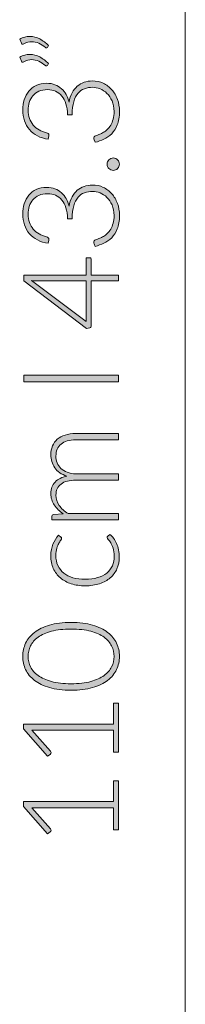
# Model space of a CAD drawing. Header units: inches. Extents: x 15 to 192, y -275 to -14.
# Tile 1 of 18: x 15.74 to 20.2, y -240.18 to -213.72. Entities that reach past the tile are written whole.
import ezdxf

# ---------------------------------------------------------------- set-up
doc = ezdxf.new("R2010")
doc.units = ezdxf.units.IN
doc.header["$MEASUREMENT"] = 0
doc.layers.add('Capa 1', color=7, linetype='Continuous')

# ---------------------------------------------------------------- blocks, each defined once
blk = doc.blocks.new('block 12')
at = {"layer": 'Capa 1'}
h = blk.add_hatch(color=250, dxfattribs=at)
h.dxf.hatch_style = 2
edge = h.paths.add_edge_path()
edge.add_spline(control_points=[(15.745, -214.244), (15.79, -214.217), (15.836, -214.198), (15.881, -214.186), (15.925, -214.174), (15.971, -214.168), (16.016, -214.168), (16.11, -214.168), (16.2, -214.191), (16.286, -214.237), (16.372, -214.282), (16.451, -214.341), (16.522, -214.415), (16.522, -214.415), (16.489, -214.465), (16.489, -214.465), (16.482, -214.473), (16.474, -214.478), (16.464, -214.478), (16.455, -214.478), (16.446, -214.474), (16.439, -214.467), (16.379, -214.421), (16.319, -214.383), (16.258, -214.353), (16.198, -214.324), (16.135, -214.309), (16.07, -214.309), (16.001, -214.309), (15.929, -214.33), (15.856, -214.371), (15.847, -214.378), (15.837, -214.38), (15.827, -214.38), (15.811, -214.38), (15.799, -214.371), (15.791, -214.353), (15.791, -214.353), (15.745, -214.244), (15.745, -214.244)], knot_values=[0, 0, 0, 0, 1, 1, 1, 2, 2, 2, 3, 3, 3, 4, 4, 4, 5, 5, 5, 6, 6, 6, 7, 7, 7, 8, 8, 8, 9, 9, 9, 10, 10, 10, 11, 11, 11, 12, 12, 12, 13, 13, 13, 13], degree=3, periodic=1)
edge = h.paths.add_edge_path()
edge.add_spline(control_points=[(15.745, -214.728), (15.79, -214.701), (15.836, -214.682), (15.881, -214.67), (15.925, -214.658), (15.971, -214.652), (16.016, -214.652), (16.11, -214.652), (16.2, -214.675), (16.286, -214.72), (16.372, -214.766), (16.451, -214.825), (16.522, -214.899), (16.522, -214.899), (16.489, -214.949), (16.489, -214.949), (16.482, -214.957), (16.474, -214.962), (16.464, -214.962), (16.455, -214.962), (16.446, -214.958), (16.439, -214.951), (16.379, -214.905), (16.319, -214.868), (16.258, -214.837), (16.198, -214.808), (16.135, -214.792), (16.07, -214.792), (16.001, -214.792), (15.929, -214.813), (15.856, -214.855), (15.847, -214.861), (15.837, -214.864), (15.827, -214.864), (15.811, -214.864), (15.799, -214.855), (15.791, -214.837), (15.791, -214.837), (15.745, -214.728), (15.745, -214.728)], knot_values=[0, 0, 0, 0, 1, 1, 1, 2, 2, 2, 3, 3, 3, 4, 4, 4, 5, 5, 5, 6, 6, 6, 7, 7, 7, 8, 8, 8, 9, 9, 9, 10, 10, 10, 11, 11, 11, 12, 12, 12, 13, 13, 13, 13], degree=3, periodic=1)
h = blk.add_hatch(color=250, dxfattribs=at)
h.dxf.hatch_style = 2
edge = h.paths.add_edge_path()
edge.add_spline(control_points=[(15.827, -216.143), (15.827, -216.046), (15.841, -215.954), (15.868, -215.868), (15.895, -215.781), (15.935, -215.706), (15.989, -215.64), (16.043, -215.574), (16.11, -215.523), (16.191, -215.485), (16.271, -215.446), (16.364, -215.427), (16.47, -215.427), (16.552, -215.427), (16.627, -215.44), (16.694, -215.466), (16.76, -215.492), (16.818, -215.527), (16.869, -215.572), (16.919, -215.617), (16.962, -215.67), (16.996, -215.731), (17.03, -215.793), (17.056, -215.859), (17.074, -215.931), (17.109, -215.744), (17.181, -215.603), (17.291, -215.507), (17.4, -215.412), (17.537, -215.364), (17.702, -215.364), (17.806, -215.364), (17.903, -215.385), (17.992, -215.427), (18.081, -215.469), (18.158, -215.527), (18.223, -215.6), (18.288, -215.673), (18.339, -215.759), (18.375, -215.859), (18.412, -215.959), (18.43, -216.066), (18.43, -216.183), (18.43, -216.328), (18.411, -216.448), (18.372, -216.545), (18.333, -216.642), (18.282, -216.721), (18.22, -216.783), (18.157, -216.846), (18.087, -216.894), (18.01, -216.929), (17.933, -216.964), (17.856, -216.992), (17.779, -217.014), (17.779, -217.014), (17.75, -216.945), (17.75, -216.945), (17.744, -216.931), (17.741, -216.917), (17.741, -216.904), (17.741, -216.891), (17.744, -216.878), (17.75, -216.866), (17.756, -216.854), (17.768, -216.845), (17.784, -216.839), (17.784, -216.839), (17.82, -216.827), (17.82, -216.827), (17.842, -216.819), (17.869, -216.809), (17.9, -216.796), (17.932, -216.783), (17.965, -216.766), (17.999, -216.745), (18.034, -216.724), (18.068, -216.698), (18.102, -216.667), (18.136, -216.635), (18.167, -216.597), (18.194, -216.552), (18.221, -216.507), (18.242, -216.455), (18.259, -216.394), (18.276, -216.333), (18.284, -216.263), (18.284, -216.185), (18.284, -216.077), (18.266, -215.982), (18.23, -215.901), (18.194, -215.82), (18.149, -215.753), (18.093, -215.698), (18.037, -215.643), (17.975, -215.603), (17.906, -215.576), (17.837, -215.549), (17.77, -215.535), (17.705, -215.535), (17.627, -215.535), (17.555, -215.548), (17.488, -215.572), (17.42, -215.596), (17.363, -215.638), (17.314, -215.695), (17.265, -215.753), (17.227, -215.829), (17.199, -215.923), (17.171, -216.017), (17.157, -216.133), (17.157, -216.271), (17.157, -216.271), (17.033, -216.271), (17.033, -216.271), (17.03, -216.16), (17.015, -216.063), (16.988, -215.98), (16.962, -215.896), (16.925, -215.825), (16.878, -215.769), (16.831, -215.713), (16.775, -215.67), (16.711, -215.641), (16.646, -215.613), (16.575, -215.598), (16.496, -215.598), (16.407, -215.598), (16.329, -215.613), (16.263, -215.643), (16.197, -215.673), (16.142, -215.713), (16.099, -215.764), (16.056, -215.814), (16.024, -215.873), (16.004, -215.94), (15.983, -216.007), (15.973, -216.077), (15.973, -216.15), (15.973, -216.231), (15.985, -216.304), (16.009, -216.372), (16.033, -216.439), (16.067, -216.498), (16.11, -216.55), (16.153, -216.601), (16.205, -216.644), (16.266, -216.679), (16.326, -216.714), (16.393, -216.74), (16.468, -216.756), (16.51, -216.766), (16.531, -216.788), (16.531, -216.823), (16.531, -216.832), (16.53, -216.838), (16.529, -216.843), (16.529, -216.843), (16.515, -216.931), (16.515, -216.931), (16.406, -216.915), (16.308, -216.885), (16.223, -216.841), (16.138, -216.797), (16.066, -216.74), (16.007, -216.672), (15.949, -216.603), (15.904, -216.524), (15.873, -216.434), (15.843, -216.344), (15.827, -216.247), (15.827, -216.143)], knot_values=[0, 0, 0, 0, 1, 1, 1, 2, 2, 2, 3, 3, 3, 4, 4, 4, 5, 5, 5, 6, 6, 6, 7, 7, 7, 8, 8, 8, 9, 9, 9, 10, 10, 10, 11, 11, 11, 12, 12, 12, 13, 13, 13, 14, 14, 14, 15, 15, 15, 16, 16, 16, 17, 17, 17, 18, 18, 18, 19, 19, 19, 20, 20, 20, 21, 21, 21, 22, 22, 22, 23, 23, 23, 24, 24, 24, 25, 25, 25, 26, 26, 26, 27, 27, 27, 28, 28, 28, 29, 29, 29, 30, 30, 30, 31, 31, 31, 32, 32, 32, 33, 33, 33, 34, 34, 34, 35, 35, 35, 36, 36, 36, 37, 37, 37, 38, 38, 38, 39, 39, 39, 40, 40, 40, 41, 41, 41, 42, 42, 42, 43, 43, 43, 44, 44, 44, 45, 45, 45, 46, 46, 46, 47, 47, 47, 48, 48, 48, 49, 49, 49, 50, 50, 50, 51, 51, 51, 52, 52, 52, 53, 53, 53, 54, 54, 54, 55, 55, 55, 56, 56, 56, 57, 57, 57, 57], degree=3, periodic=1)
h = blk.add_hatch(color=250, dxfattribs=at)
h.dxf.hatch_style = 2
edge = h.paths.add_edge_path()
edge.add_spline(control_points=[(18.263, -217.767), (18.24, -217.767), (18.219, -217.763), (18.198, -217.754), (18.178, -217.746), (18.16, -217.735), (18.145, -217.719), (18.13, -217.705), (18.118, -217.687), (18.109, -217.667), (18.1, -217.648), (18.096, -217.626), (18.096, -217.602), (18.096, -217.579), (18.1, -217.557), (18.109, -217.537), (18.118, -217.516), (18.13, -217.499), (18.145, -217.484), (18.16, -217.469), (18.178, -217.457), (18.198, -217.448), (18.219, -217.439), (18.24, -217.434), (18.263, -217.434), (18.287, -217.434), (18.309, -217.439), (18.328, -217.448), (18.348, -217.457), (18.366, -217.469), (18.381, -217.484), (18.396, -217.499), (18.407, -217.516), (18.416, -217.537), (18.424, -217.557), (18.428, -217.579), (18.428, -217.602), (18.428, -217.648), (18.412, -217.688), (18.381, -217.719), (18.349, -217.751), (18.309, -217.767), (18.263, -217.767)], knot_values=[0, 0, 0, 0, 1, 1, 1, 2, 2, 2, 3, 3, 3, 4, 4, 4, 5, 5, 5, 6, 6, 6, 7, 7, 7, 8, 8, 8, 9, 9, 9, 10, 10, 10, 11, 11, 11, 12, 12, 12, 13, 13, 13, 14, 14, 14, 14], degree=3, periodic=1)
h = blk.add_hatch(color=250, dxfattribs=at)
h.dxf.hatch_style = 2
edge = h.paths.add_edge_path()
edge.add_spline(control_points=[(15.827, -218.94), (15.827, -218.843), (15.841, -218.751), (15.868, -218.665), (15.895, -218.578), (15.935, -218.502), (15.989, -218.437), (16.043, -218.371), (16.11, -218.319), (16.191, -218.281), (16.271, -218.243), (16.364, -218.224), (16.47, -218.224), (16.552, -218.224), (16.627, -218.237), (16.694, -218.263), (16.76, -218.288), (16.818, -218.324), (16.869, -218.369), (16.919, -218.414), (16.962, -218.467), (16.996, -218.528), (17.03, -218.589), (17.056, -218.656), (17.074, -218.728), (17.109, -218.541), (17.181, -218.399), (17.291, -218.304), (17.4, -218.209), (17.537, -218.161), (17.702, -218.161), (17.806, -218.161), (17.903, -218.182), (17.992, -218.224), (18.081, -218.266), (18.158, -218.324), (18.223, -218.397), (18.288, -218.47), (18.339, -218.556), (18.375, -218.656), (18.412, -218.755), (18.43, -218.863), (18.43, -218.98), (18.43, -219.125), (18.411, -219.245), (18.372, -219.342), (18.333, -219.438), (18.282, -219.518), (18.22, -219.58), (18.157, -219.642), (18.087, -219.691), (18.01, -219.726), (17.933, -219.761), (17.856, -219.789), (17.779, -219.811), (17.779, -219.811), (17.75, -219.742), (17.75, -219.742), (17.744, -219.728), (17.741, -219.714), (17.741, -219.701), (17.741, -219.688), (17.744, -219.675), (17.75, -219.663), (17.756, -219.651), (17.768, -219.642), (17.784, -219.636), (17.784, -219.636), (17.82, -219.623), (17.82, -219.623), (17.842, -219.616), (17.869, -219.606), (17.9, -219.593), (17.932, -219.58), (17.965, -219.562), (17.999, -219.541), (18.034, -219.52), (18.068, -219.494), (18.102, -219.463), (18.136, -219.432), (18.167, -219.394), (18.194, -219.349), (18.221, -219.304), (18.242, -219.251), (18.259, -219.191), (18.276, -219.13), (18.284, -219.06), (18.284, -218.981), (18.284, -218.873), (18.266, -218.779), (18.23, -218.698), (18.194, -218.617), (18.149, -218.549), (18.093, -218.495), (18.037, -218.44), (17.975, -218.399), (17.906, -218.373), (17.837, -218.345), (17.77, -218.332), (17.705, -218.332), (17.627, -218.332), (17.555, -218.344), (17.488, -218.369), (17.42, -218.393), (17.363, -218.435), (17.314, -218.492), (17.265, -218.55), (17.227, -218.625), (17.199, -218.719), (17.171, -218.814), (17.157, -218.93), (17.157, -219.067), (17.157, -219.067), (17.033, -219.067), (17.033, -219.067), (17.03, -218.957), (17.015, -218.86), (16.988, -218.776), (16.962, -218.692), (16.925, -218.622), (16.878, -218.566), (16.831, -218.509), (16.775, -218.467), (16.711, -218.438), (16.646, -218.409), (16.575, -218.395), (16.496, -218.395), (16.407, -218.395), (16.329, -218.41), (16.263, -218.44), (16.197, -218.47), (16.142, -218.51), (16.099, -218.56), (16.056, -218.611), (16.024, -218.67), (16.004, -218.737), (15.983, -218.804), (15.973, -218.874), (15.973, -218.947), (15.973, -219.027), (15.985, -219.101), (16.009, -219.168), (16.033, -219.236), (16.067, -219.295), (16.11, -219.346), (16.153, -219.398), (16.205, -219.441), (16.266, -219.476), (16.326, -219.51), (16.393, -219.536), (16.468, -219.553), (16.51, -219.563), (16.531, -219.585), (16.531, -219.62), (16.531, -219.628), (16.53, -219.635), (16.529, -219.64), (16.529, -219.64), (16.515, -219.728), (16.515, -219.728), (16.406, -219.712), (16.308, -219.682), (16.223, -219.638), (16.138, -219.593), (16.066, -219.537), (16.007, -219.469), (15.949, -219.4), (15.904, -219.321), (15.873, -219.231), (15.843, -219.141), (15.827, -219.044), (15.827, -218.94)], knot_values=[0, 0, 0, 0, 1, 1, 1, 2, 2, 2, 3, 3, 3, 4, 4, 4, 5, 5, 5, 6, 6, 6, 7, 7, 7, 8, 8, 8, 9, 9, 9, 10, 10, 10, 11, 11, 11, 12, 12, 12, 13, 13, 13, 14, 14, 14, 15, 15, 15, 16, 16, 16, 17, 17, 17, 18, 18, 18, 19, 19, 19, 20, 20, 20, 21, 21, 21, 22, 22, 22, 23, 23, 23, 24, 24, 24, 25, 25, 25, 26, 26, 26, 27, 27, 27, 28, 28, 28, 29, 29, 29, 30, 30, 30, 31, 31, 31, 32, 32, 32, 33, 33, 33, 34, 34, 34, 35, 35, 35, 36, 36, 36, 37, 37, 37, 38, 38, 38, 39, 39, 39, 40, 40, 40, 41, 41, 41, 42, 42, 42, 43, 43, 43, 44, 44, 44, 45, 45, 45, 46, 46, 46, 47, 47, 47, 48, 48, 48, 49, 49, 49, 50, 50, 50, 51, 51, 51, 52, 52, 52, 53, 53, 53, 54, 54, 54, 55, 55, 55, 56, 56, 56, 57, 57, 57, 57], degree=3, periodic=1)
h = blk.add_hatch(color=250, dxfattribs=at)
h.dxf.hatch_style = 2
edge = h.paths.add_edge_path()
edge.add_spline(control_points=[(17.534, -220.584), (17.534, -220.584), (17.534, -220.118), (17.534, -220.118), (17.534, -220.118), (17.628, -220.118), (17.628, -220.118), (17.641, -220.118), (17.652, -220.122), (17.659, -220.13), (17.667, -220.137), (17.671, -220.15), (17.671, -220.166), (17.671, -220.166), (17.671, -220.584), (17.671, -220.584), (17.671, -220.584), (18.401, -220.584), (18.401, -220.584), (18.401, -220.584), (18.401, -220.738), (18.401, -220.738), (18.401, -220.738), (17.671, -220.738), (17.671, -220.738), (17.671, -220.738), (17.671, -221.938), (17.671, -221.938), (17.671, -221.956), (17.667, -221.97), (17.659, -221.98), (17.652, -221.989), (17.641, -221.996), (17.628, -221.999), (17.628, -221.999), (17.543, -222.015), (17.543, -222.015), (17.543, -222.015), (15.853, -220.737), (15.853, -220.737), (15.853, -220.737), (15.853, -220.584), (15.853, -220.584), (15.853, -220.584), (17.534, -220.584), (17.534, -220.584)], knot_values=[0, 0, 0, 0, 1, 1, 1, 2, 2, 2, 3, 3, 3, 4, 4, 4, 5, 5, 5, 6, 6, 6, 7, 7, 7, 8, 8, 8, 9, 9, 9, 10, 10, 10, 11, 11, 11, 12, 12, 12, 13, 13, 13, 14, 14, 14, 15, 15, 15, 15], degree=3, periodic=1)
edge = h.paths.add_edge_path()
edge.add_spline(control_points=[(16.202, -220.738), (16.181, -220.738), (16.16, -220.738), (16.137, -220.737), (16.114, -220.736), (16.091, -220.733), (16.067, -220.729), (16.067, -220.729), (17.534, -221.828), (17.534, -221.828), (17.534, -221.828), (17.534, -220.738), (17.534, -220.738), (17.534, -220.738), (16.202, -220.738), (16.202, -220.738)], knot_values=[0, 0, 0, 0, 1, 1, 1, 2, 2, 2, 3, 3, 3, 4, 4, 4, 5, 5, 5, 5], degree=3, periodic=1)
h = blk.add_hatch(color=250, dxfattribs=at)
h.dxf.hatch_style = 2
h.paths.add_polyline_path([(18.401, -223.269), (18.401, -223.454), (15.856, -223.454), (15.856, -223.269)])
h = blk.add_hatch(color=250, dxfattribs=at)
h.dxf.hatch_style = 2
edge = h.paths.add_edge_path()
edge.add_spline(control_points=[(18.401, -227.163), (18.401, -227.163), (16.612, -227.163), (16.612, -227.163), (16.612, -227.163), (16.612, -227.069), (16.612, -227.069), (16.612, -227.038), (16.627, -227.02), (16.657, -227.015), (16.657, -227.015), (16.916, -226.999), (16.916, -226.999), (16.866, -226.964), (16.822, -226.927), (16.781, -226.887), (16.74, -226.848), (16.705, -226.806), (16.675, -226.761), (16.646, -226.716), (16.623, -226.668), (16.607, -226.617), (16.591, -226.566), (16.583, -226.512), (16.583, -226.456), (16.583, -226.325), (16.621, -226.221), (16.697, -226.143), (16.773, -226.065), (16.879, -226.012), (17.015, -225.985), (16.94, -225.963), (16.876, -225.933), (16.822, -225.894), (16.768, -225.855), (16.724, -225.811), (16.688, -225.76), (16.653, -225.71), (16.626, -225.655), (16.609, -225.596), (16.592, -225.537), (16.583, -225.476), (16.583, -225.414), (16.583, -225.325), (16.598, -225.246), (16.627, -225.175), (16.656, -225.104), (16.7, -225.044), (16.757, -224.994), (16.815, -224.945), (16.886, -224.907), (16.97, -224.88), (17.054, -224.854), (17.15, -224.841), (17.257, -224.841), (17.257, -224.841), (18.401, -224.841), (18.401, -224.841), (18.401, -224.841), (18.401, -225.012), (18.401, -225.012), (18.401, -225.012), (17.257, -225.012), (17.257, -225.012), (17.082, -225.012), (16.949, -225.049), (16.857, -225.125), (16.765, -225.2), (16.72, -225.309), (16.72, -225.449), (16.72, -225.511), (16.731, -225.571), (16.754, -225.628), (16.777, -225.685), (16.81, -225.735), (16.855, -225.779), (16.9, -225.823), (16.956, -225.857), (17.024, -225.883), (17.091, -225.909), (17.169, -225.922), (17.257, -225.922), (17.257, -225.922), (18.401, -225.922), (18.401, -225.922), (18.401, -225.922), (18.401, -226.093), (18.401, -226.093), (18.401, -226.093), (17.257, -226.093), (17.257, -226.093), (17.084, -226.093), (16.95, -226.127), (16.858, -226.197), (16.766, -226.267), (16.72, -226.368), (16.72, -226.501), (16.72, -226.598), (16.749, -226.688), (16.807, -226.771), (16.865, -226.853), (16.946, -226.927), (17.049, -226.992), (17.049, -226.992), (18.401, -226.992), (18.401, -226.992), (18.401, -226.992), (18.401, -227.163), (18.401, -227.163)], knot_values=[0, 0, 0, 0, 1, 1, 1, 2, 2, 2, 3, 3, 3, 4, 4, 4, 5, 5, 5, 6, 6, 6, 7, 7, 7, 8, 8, 8, 9, 9, 9, 10, 10, 10, 11, 11, 11, 12, 12, 12, 13, 13, 13, 14, 14, 14, 15, 15, 15, 16, 16, 16, 17, 17, 17, 18, 18, 18, 19, 19, 19, 20, 20, 20, 21, 21, 21, 22, 22, 22, 23, 23, 23, 24, 24, 24, 25, 25, 25, 26, 26, 26, 27, 27, 27, 28, 28, 28, 29, 29, 29, 30, 30, 30, 31, 31, 31, 32, 32, 32, 33, 33, 33, 34, 34, 34, 35, 35, 35, 36, 36, 36, 36], degree=3, periodic=1)
h = blk.add_hatch(color=250, dxfattribs=at)
h.dxf.hatch_style = 2
edge = h.paths.add_edge_path()
edge.add_spline(control_points=[(16.851, -227.622), (16.857, -227.627), (16.862, -227.633), (16.866, -227.638), (16.87, -227.644), (16.873, -227.652), (16.873, -227.661), (16.873, -227.673), (16.864, -227.689), (16.848, -227.71), (16.832, -227.731), (16.814, -227.759), (16.795, -227.794), (16.776, -227.829), (16.758, -227.872), (16.742, -227.924), (16.726, -227.977), (16.718, -228.04), (16.718, -228.114), (16.718, -228.218), (16.736, -228.309), (16.773, -228.388), (16.809, -228.468), (16.862, -228.536), (16.93, -228.59), (16.998, -228.644), (17.081, -228.686), (17.178, -228.715), (17.275, -228.744), (17.384, -228.758), (17.506, -228.758), (17.631, -228.758), (17.743, -228.744), (17.84, -228.714), (17.937, -228.685), (18.019, -228.643), (18.086, -228.589), (18.152, -228.535), (18.203, -228.47), (18.238, -228.393), (18.272, -228.316), (18.29, -228.231), (18.29, -228.138), (18.29, -228.051), (18.28, -227.979), (18.259, -227.921), (18.239, -227.863), (18.217, -227.815), (18.193, -227.777), (18.169, -227.739), (18.147, -227.709), (18.126, -227.687), (18.106, -227.665), (18.096, -227.647), (18.096, -227.634), (18.096, -227.618), (18.102, -227.606), (18.113, -227.598), (18.113, -227.598), (18.171, -227.551), (18.171, -227.551), (18.207, -227.579), (18.241, -227.614), (18.272, -227.656), (18.303, -227.698), (18.33, -227.745), (18.353, -227.798), (18.375, -227.85), (18.393, -227.908), (18.406, -227.97), (18.418, -228.031), (18.425, -228.096), (18.425, -228.163), (18.425, -228.277), (18.404, -228.381), (18.363, -228.475), (18.321, -228.569), (18.261, -228.65), (18.183, -228.718), (18.104, -228.785), (18.008, -228.838), (17.894, -228.876), (17.78, -228.914), (17.651, -228.933), (17.506, -228.933), (17.369, -228.933), (17.244, -228.915), (17.131, -228.879), (17.019, -228.843), (16.922, -228.79), (16.84, -228.721), (16.758, -228.652), (16.695, -228.568), (16.65, -228.468), (16.605, -228.367), (16.583, -228.253), (16.583, -228.123), (16.583, -228.007), (16.602, -227.903), (16.639, -227.813), (16.676, -227.723), (16.726, -227.644), (16.79, -227.576), (16.79, -227.576), (16.851, -227.622), (16.851, -227.622)], knot_values=[0, 0, 0, 0, 1, 1, 1, 2, 2, 2, 3, 3, 3, 4, 4, 4, 5, 5, 5, 6, 6, 6, 7, 7, 7, 8, 8, 8, 9, 9, 9, 10, 10, 10, 11, 11, 11, 12, 12, 12, 13, 13, 13, 14, 14, 14, 15, 15, 15, 16, 16, 16, 17, 17, 17, 18, 18, 18, 19, 19, 19, 20, 20, 20, 21, 21, 21, 22, 22, 22, 23, 23, 23, 24, 24, 24, 25, 25, 25, 26, 26, 26, 27, 27, 27, 28, 28, 28, 29, 29, 29, 30, 30, 30, 31, 31, 31, 32, 32, 32, 33, 33, 33, 34, 34, 34, 35, 35, 35, 35], degree=3, periodic=1)
h = blk.add_hatch(color=250, dxfattribs=at)
h.dxf.hatch_style = 2
edge = h.paths.add_edge_path()
edge.add_spline(control_points=[(17.128, -229.916), (17.351, -229.916), (17.544, -229.94), (17.707, -229.988), (17.87, -230.036), (18.005, -230.102), (18.112, -230.184), (18.219, -230.267), (18.298, -230.364), (18.35, -230.475), (18.402, -230.586), (18.428, -230.704), (18.428, -230.83), (18.428, -230.956), (18.402, -231.074), (18.35, -231.185), (18.298, -231.295), (18.219, -231.391), (18.112, -231.474), (18.005, -231.557), (17.87, -231.622), (17.707, -231.669), (17.544, -231.716), (17.351, -231.74), (17.128, -231.74), (16.905, -231.74), (16.712, -231.716), (16.549, -231.669), (16.386, -231.622), (16.251, -231.557), (16.144, -231.474), (16.037, -231.391), (15.958, -231.295), (15.906, -231.185), (15.854, -231.074), (15.827, -230.956), (15.827, -230.83), (15.827, -230.704), (15.854, -230.586), (15.906, -230.475), (15.958, -230.364), (16.037, -230.267), (16.144, -230.184), (16.251, -230.102), (16.386, -230.036), (16.549, -229.988), (16.712, -229.94), (16.905, -229.916), (17.128, -229.916)], knot_values=[0, 0, 0, 0, 1, 1, 1, 2, 2, 2, 3, 3, 3, 4, 4, 4, 5, 5, 5, 6, 6, 6, 7, 7, 7, 8, 8, 8, 9, 9, 9, 10, 10, 10, 11, 11, 11, 12, 12, 12, 13, 13, 13, 14, 14, 14, 15, 15, 15, 16, 16, 16, 16], degree=3, periodic=1)
edge = h.paths.add_edge_path()
edge.add_spline(control_points=[(17.128, -230.096), (16.922, -230.096), (16.745, -230.116), (16.599, -230.155), (16.453, -230.195), (16.333, -230.248), (16.24, -230.315), (16.147, -230.381), (16.079, -230.459), (16.036, -230.549), (15.993, -230.638), (15.971, -230.732), (15.971, -230.83), (15.971, -230.929), (15.993, -231.022), (16.036, -231.111), (16.079, -231.199), (16.147, -231.277), (16.24, -231.344), (16.333, -231.412), (16.453, -231.465), (16.599, -231.505), (16.745, -231.544), (16.922, -231.564), (17.128, -231.564), (17.335, -231.564), (17.512, -231.544), (17.657, -231.505), (17.803, -231.465), (17.923, -231.412), (18.015, -231.344), (18.108, -231.277), (18.176, -231.199), (18.219, -231.111), (18.261, -231.022), (18.283, -230.929), (18.283, -230.83), (18.283, -230.732), (18.261, -230.638), (18.219, -230.549), (18.176, -230.459), (18.108, -230.381), (18.015, -230.315), (17.923, -230.248), (17.803, -230.195), (17.657, -230.155), (17.512, -230.116), (17.335, -230.096), (17.128, -230.096)], knot_values=[0, 0, 0, 0, 1, 1, 1, 2, 2, 2, 3, 3, 3, 4, 4, 4, 5, 5, 5, 6, 6, 6, 7, 7, 7, 8, 8, 8, 9, 9, 9, 10, 10, 10, 11, 11, 11, 12, 12, 12, 13, 13, 13, 14, 14, 14, 15, 15, 15, 16, 16, 16, 16], degree=3, periodic=1)
h = blk.add_hatch(color=250, dxfattribs=at)
h.dxf.hatch_style = 2
edge = h.paths.add_edge_path()
edge.add_spline(control_points=[(18.27, -233.402), (18.27, -233.402), (18.27, -232.817), (18.27, -232.817), (18.27, -232.817), (16.204, -232.817), (16.204, -232.817), (16.163, -232.817), (16.12, -232.816), (16.074, -232.812), (16.074, -232.812), (16.573, -233.373), (16.573, -233.373), (16.583, -233.385), (16.589, -233.4), (16.589, -233.417), (16.589, -233.437), (16.582, -233.452), (16.567, -233.463), (16.567, -233.463), (16.495, -233.515), (16.495, -233.515), (16.495, -233.515), (15.846, -232.78), (15.846, -232.78), (15.846, -232.78), (15.846, -232.647), (15.846, -232.647), (15.846, -232.647), (18.27, -232.647), (18.27, -232.647), (18.27, -232.647), (18.27, -232.091), (18.27, -232.091), (18.27, -232.091), (18.401, -232.091), (18.401, -232.091), (18.401, -232.091), (18.401, -233.402), (18.401, -233.402), (18.401, -233.402), (18.27, -233.402), (18.27, -233.402)], knot_values=[0, 0, 0, 0, 1, 1, 1, 2, 2, 2, 3, 3, 3, 4, 4, 4, 5, 5, 5, 6, 6, 6, 7, 7, 7, 8, 8, 8, 9, 9, 9, 10, 10, 10, 11, 11, 11, 12, 12, 12, 13, 13, 13, 14, 14, 14, 14], degree=3, periodic=1)
h = blk.add_hatch(color=250, dxfattribs=at)
h.dxf.hatch_style = 2
edge = h.paths.add_edge_path()
edge.add_spline(control_points=[(18.27, -235.488), (18.27, -235.488), (18.27, -234.904), (18.27, -234.904), (18.27, -234.904), (16.204, -234.904), (16.204, -234.904), (16.163, -234.904), (16.12, -234.902), (16.074, -234.898), (16.074, -234.898), (16.573, -235.46), (16.573, -235.46), (16.583, -235.472), (16.589, -235.486), (16.589, -235.503), (16.589, -235.523), (16.582, -235.539), (16.567, -235.549), (16.567, -235.549), (16.495, -235.602), (16.495, -235.602), (16.495, -235.602), (15.846, -234.866), (15.846, -234.866), (15.846, -234.866), (15.846, -234.733), (15.846, -234.733), (15.846, -234.733), (18.27, -234.733), (18.27, -234.733), (18.27, -234.733), (18.27, -234.177), (18.27, -234.177), (18.27, -234.177), (18.401, -234.177), (18.401, -234.177), (18.401, -234.177), (18.401, -235.488), (18.401, -235.488), (18.401, -235.488), (18.27, -235.488), (18.27, -235.488)], knot_values=[0, 0, 0, 0, 1, 1, 1, 2, 2, 2, 3, 3, 3, 4, 4, 4, 5, 5, 5, 6, 6, 6, 7, 7, 7, 8, 8, 8, 9, 9, 9, 10, 10, 10, 11, 11, 11, 12, 12, 12, 13, 13, 13, 14, 14, 14, 14], degree=3, periodic=1)
at = {"layer": 'Capa 1', "lineweight": 0}
blk.add_lwpolyline([(18.401, -223.269), (18.401, -223.454), (15.856, -223.454), (15.856, -223.269), (18.401, -223.269)], dxfattribs=at)
for points, knots in [([(15.745, -214.244), (15.79, -214.217), (15.836, -214.198), (15.881, -214.186), (15.925, -214.174), (15.971, -214.168), (16.016, -214.168), (16.11, -214.168), (16.2, -214.191), (16.286, -214.237), (16.372, -214.282), (16.451, -214.341), (16.522, -214.415), (16.522, -214.415), (16.489, -214.465), (16.489, -214.465), (16.482, -214.473), (16.474, -214.478), (16.464, -214.478), (16.455, -214.478), (16.446, -214.474), (16.439, -214.467), (16.379, -214.421), (16.319, -214.383), (16.258, -214.353), (16.198, -214.324), (16.135, -214.309), (16.07, -214.309), (16.001, -214.309), (15.929, -214.33), (15.856, -214.371), (15.847, -214.378), (15.837, -214.38), (15.827, -214.38), (15.811, -214.38), (15.799, -214.371), (15.791, -214.353), (15.791, -214.353), (15.745, -214.244), (15.745, -214.244)], [0, 0, 0, 0, 1, 1, 1, 2, 2, 2, 3, 3, 3, 4, 4, 4, 5, 5, 5, 6, 6, 6, 7, 7, 7, 8, 8, 8, 9, 9, 9, 10, 10, 10, 11, 11, 11, 12, 12, 12, 13, 13, 13, 13]), ([(15.745, -214.728), (15.79, -214.701), (15.836, -214.682), (15.881, -214.67), (15.925, -214.658), (15.971, -214.652), (16.016, -214.652), (16.11, -214.652), (16.2, -214.675), (16.286, -214.72), (16.372, -214.766), (16.451, -214.825), (16.522, -214.899), (16.522, -214.899), (16.489, -214.949), (16.489, -214.949), (16.482, -214.957), (16.474, -214.962), (16.464, -214.962), (16.455, -214.962), (16.446, -214.958), (16.439, -214.951), (16.379, -214.905), (16.319, -214.868), (16.258, -214.837), (16.198, -214.808), (16.135, -214.792), (16.07, -214.792), (16.001, -214.792), (15.929, -214.813), (15.856, -214.855), (15.847, -214.861), (15.837, -214.864), (15.827, -214.864), (15.811, -214.864), (15.799, -214.855), (15.791, -214.837), (15.791, -214.837), (15.745, -214.728), (15.745, -214.728)], [0, 0, 0, 0, 1, 1, 1, 2, 2, 2, 3, 3, 3, 4, 4, 4, 5, 5, 5, 6, 6, 6, 7, 7, 7, 8, 8, 8, 9, 9, 9, 10, 10, 10, 11, 11, 11, 12, 12, 12, 13, 13, 13, 13]), ([(15.827, -216.143), (15.827, -216.046), (15.841, -215.954), (15.868, -215.868), (15.895, -215.781), (15.935, -215.706), (15.989, -215.64), (16.043, -215.574), (16.11, -215.523), (16.191, -215.485), (16.271, -215.446), (16.364, -215.427), (16.47, -215.427), (16.552, -215.427), (16.627, -215.44), (16.694, -215.466), (16.76, -215.492), (16.818, -215.527), (16.869, -215.572), (16.919, -215.617), (16.962, -215.67), (16.996, -215.731), (17.03, -215.793), (17.056, -215.859), (17.074, -215.931), (17.109, -215.744), (17.181, -215.603), (17.291, -215.507), (17.4, -215.412), (17.537, -215.364), (17.702, -215.364), (17.806, -215.364), (17.903, -215.385), (17.992, -215.427), (18.081, -215.469), (18.158, -215.527), (18.223, -215.6), (18.288, -215.673), (18.339, -215.759), (18.375, -215.859), (18.412, -215.959), (18.43, -216.066), (18.43, -216.183), (18.43, -216.328), (18.411, -216.448), (18.372, -216.545), (18.333, -216.642), (18.282, -216.721), (18.22, -216.783), (18.157, -216.846), (18.087, -216.894), (18.01, -216.929), (17.933, -216.964), (17.856, -216.992), (17.779, -217.014), (17.779, -217.014), (17.75, -216.945), (17.75, -216.945), (17.744, -216.931), (17.741, -216.917), (17.741, -216.904), (17.741, -216.891), (17.744, -216.878), (17.75, -216.866), (17.756, -216.854), (17.768, -216.845), (17.784, -216.839), (17.784, -216.839), (17.82, -216.827), (17.82, -216.827), (17.842, -216.819), (17.869, -216.809), (17.9, -216.796), (17.932, -216.783), (17.965, -216.766), (17.999, -216.745), (18.034, -216.724), (18.068, -216.698), (18.102, -216.667), (18.136, -216.635), (18.167, -216.597), (18.194, -216.552), (18.221, -216.507), (18.242, -216.455), (18.259, -216.394), (18.276, -216.333), (18.284, -216.263), (18.284, -216.185), (18.284, -216.077), (18.266, -215.982), (18.23, -215.901), (18.194, -215.82), (18.149, -215.753), (18.093, -215.698), (18.037, -215.643), (17.975, -215.603), (17.906, -215.576), (17.837, -215.549), (17.77, -215.535), (17.705, -215.535), (17.627, -215.535), (17.555, -215.548), (17.488, -215.572), (17.42, -215.596), (17.363, -215.638), (17.314, -215.695), (17.265, -215.753), (17.227, -215.829), (17.199, -215.923), (17.171, -216.017), (17.157, -216.133), (17.157, -216.271), (17.157, -216.271), (17.033, -216.271), (17.033, -216.271), (17.03, -216.16), (17.015, -216.063), (16.988, -215.98), (16.962, -215.896), (16.925, -215.825), (16.878, -215.769), (16.831, -215.713), (16.775, -215.67), (16.711, -215.641), (16.646, -215.613), (16.575, -215.598), (16.496, -215.598), (16.407, -215.598), (16.329, -215.613), (16.263, -215.643), (16.197, -215.673), (16.142, -215.713), (16.099, -215.764), (16.056, -215.814), (16.024, -215.873), (16.004, -215.94), (15.983, -216.007), (15.973, -216.077), (15.973, -216.15), (15.973, -216.231), (15.985, -216.304), (16.009, -216.372), (16.033, -216.439), (16.067, -216.498), (16.11, -216.55), (16.153, -216.601), (16.205, -216.644), (16.266, -216.679), (16.326, -216.714), (16.393, -216.74), (16.468, -216.756), (16.51, -216.766), (16.531, -216.788), (16.531, -216.823), (16.531, -216.832), (16.53, -216.838), (16.529, -216.843), (16.529, -216.843), (16.515, -216.931), (16.515, -216.931), (16.406, -216.915), (16.308, -216.885), (16.223, -216.841), (16.138, -216.797), (16.066, -216.74), (16.007, -216.672), (15.949, -216.603), (15.904, -216.524), (15.873, -216.434), (15.843, -216.344), (15.827, -216.247), (15.827, -216.143)], [0, 0, 0, 0, 1, 1, 1, 2, 2, 2, 3, 3, 3, 4, 4, 4, 5, 5, 5, 6, 6, 6, 7, 7, 7, 8, 8, 8, 9, 9, 9, 10, 10, 10, 11, 11, 11, 12, 12, 12, 13, 13, 13, 14, 14, 14, 15, 15, 15, 16, 16, 16, 17, 17, 17, 18, 18, 18, 19, 19, 19, 20, 20, 20, 21, 21, 21, 22, 22, 22, 23, 23, 23, 24, 24, 24, 25, 25, 25, 26, 26, 26, 27, 27, 27, 28, 28, 28, 29, 29, 29, 30, 30, 30, 31, 31, 31, 32, 32, 32, 33, 33, 33, 34, 34, 34, 35, 35, 35, 36, 36, 36, 37, 37, 37, 38, 38, 38, 39, 39, 39, 40, 40, 40, 41, 41, 41, 42, 42, 42, 43, 43, 43, 44, 44, 44, 45, 45, 45, 46, 46, 46, 47, 47, 47, 48, 48, 48, 49, 49, 49, 50, 50, 50, 51, 51, 51, 52, 52, 52, 53, 53, 53, 54, 54, 54, 55, 55, 55, 56, 56, 56, 57, 57, 57, 57]), ([(18.263, -217.767), (18.24, -217.767), (18.219, -217.763), (18.198, -217.754), (18.178, -217.746), (18.16, -217.735), (18.145, -217.719), (18.13, -217.705), (18.118, -217.687), (18.109, -217.667), (18.1, -217.648), (18.096, -217.626), (18.096, -217.602), (18.096, -217.579), (18.1, -217.557), (18.109, -217.537), (18.118, -217.516), (18.13, -217.499), (18.145, -217.484), (18.16, -217.469), (18.178, -217.457), (18.198, -217.448), (18.219, -217.439), (18.24, -217.434), (18.263, -217.434), (18.287, -217.434), (18.309, -217.439), (18.328, -217.448), (18.348, -217.457), (18.366, -217.469), (18.381, -217.484), (18.396, -217.499), (18.407, -217.516), (18.416, -217.537), (18.424, -217.557), (18.428, -217.579), (18.428, -217.602), (18.428, -217.648), (18.412, -217.688), (18.381, -217.719), (18.349, -217.751), (18.309, -217.767), (18.263, -217.767)], [0, 0, 0, 0, 1, 1, 1, 2, 2, 2, 3, 3, 3, 4, 4, 4, 5, 5, 5, 6, 6, 6, 7, 7, 7, 8, 8, 8, 9, 9, 9, 10, 10, 10, 11, 11, 11, 12, 12, 12, 13, 13, 13, 14, 14, 14, 14]), ([(15.827, -218.94), (15.827, -218.843), (15.841, -218.751), (15.868, -218.665), (15.895, -218.578), (15.935, -218.502), (15.989, -218.437), (16.043, -218.371), (16.11, -218.319), (16.191, -218.281), (16.271, -218.243), (16.364, -218.224), (16.47, -218.224), (16.552, -218.224), (16.627, -218.237), (16.694, -218.263), (16.76, -218.288), (16.818, -218.324), (16.869, -218.369), (16.919, -218.414), (16.962, -218.467), (16.996, -218.528), (17.03, -218.589), (17.056, -218.656), (17.074, -218.728), (17.109, -218.541), (17.181, -218.399), (17.291, -218.304), (17.4, -218.209), (17.537, -218.161), (17.702, -218.161), (17.806, -218.161), (17.903, -218.182), (17.992, -218.224), (18.081, -218.266), (18.158, -218.324), (18.223, -218.397), (18.288, -218.47), (18.339, -218.556), (18.375, -218.656), (18.412, -218.755), (18.43, -218.863), (18.43, -218.98), (18.43, -219.125), (18.411, -219.245), (18.372, -219.342), (18.333, -219.438), (18.282, -219.518), (18.22, -219.58), (18.157, -219.642), (18.087, -219.691), (18.01, -219.726), (17.933, -219.761), (17.856, -219.789), (17.779, -219.811), (17.779, -219.811), (17.75, -219.742), (17.75, -219.742), (17.744, -219.728), (17.741, -219.714), (17.741, -219.701), (17.741, -219.688), (17.744, -219.675), (17.75, -219.663), (17.756, -219.651), (17.768, -219.642), (17.784, -219.636), (17.784, -219.636), (17.82, -219.623), (17.82, -219.623), (17.842, -219.616), (17.869, -219.606), (17.9, -219.593), (17.932, -219.58), (17.965, -219.562), (17.999, -219.541), (18.034, -219.52), (18.068, -219.494), (18.102, -219.463), (18.136, -219.432), (18.167, -219.394), (18.194, -219.349), (18.221, -219.304), (18.242, -219.251), (18.259, -219.191), (18.276, -219.13), (18.284, -219.06), (18.284, -218.981), (18.284, -218.873), (18.266, -218.779), (18.23, -218.698), (18.194, -218.617), (18.149, -218.549), (18.093, -218.495), (18.037, -218.44), (17.975, -218.399), (17.906, -218.373), (17.837, -218.345), (17.77, -218.332), (17.705, -218.332), (17.627, -218.332), (17.555, -218.344), (17.488, -218.369), (17.42, -218.393), (17.363, -218.435), (17.314, -218.492), (17.265, -218.55), (17.227, -218.625), (17.199, -218.719), (17.171, -218.814), (17.157, -218.93), (17.157, -219.067), (17.157, -219.067), (17.033, -219.067), (17.033, -219.067), (17.03, -218.957), (17.015, -218.86), (16.988, -218.776), (16.962, -218.692), (16.925, -218.622), (16.878, -218.566), (16.831, -218.509), (16.775, -218.467), (16.711, -218.438), (16.646, -218.409), (16.575, -218.395), (16.496, -218.395), (16.407, -218.395), (16.329, -218.41), (16.263, -218.44), (16.197, -218.47), (16.142, -218.51), (16.099, -218.56), (16.056, -218.611), (16.024, -218.67), (16.004, -218.737), (15.983, -218.804), (15.973, -218.874), (15.973, -218.947), (15.973, -219.027), (15.985, -219.101), (16.009, -219.168), (16.033, -219.236), (16.067, -219.295), (16.11, -219.346), (16.153, -219.398), (16.205, -219.441), (16.266, -219.476), (16.326, -219.51), (16.393, -219.536), (16.468, -219.553), (16.51, -219.563), (16.531, -219.585), (16.531, -219.62), (16.531, -219.628), (16.53, -219.635), (16.529, -219.64), (16.529, -219.64), (16.515, -219.728), (16.515, -219.728), (16.406, -219.712), (16.308, -219.682), (16.223, -219.638), (16.138, -219.593), (16.066, -219.537), (16.007, -219.469), (15.949, -219.4), (15.904, -219.321), (15.873, -219.231), (15.843, -219.141), (15.827, -219.044), (15.827, -218.94)], [0, 0, 0, 0, 1, 1, 1, 2, 2, 2, 3, 3, 3, 4, 4, 4, 5, 5, 5, 6, 6, 6, 7, 7, 7, 8, 8, 8, 9, 9, 9, 10, 10, 10, 11, 11, 11, 12, 12, 12, 13, 13, 13, 14, 14, 14, 15, 15, 15, 16, 16, 16, 17, 17, 17, 18, 18, 18, 19, 19, 19, 20, 20, 20, 21, 21, 21, 22, 22, 22, 23, 23, 23, 24, 24, 24, 25, 25, 25, 26, 26, 26, 27, 27, 27, 28, 28, 28, 29, 29, 29, 30, 30, 30, 31, 31, 31, 32, 32, 32, 33, 33, 33, 34, 34, 34, 35, 35, 35, 36, 36, 36, 37, 37, 37, 38, 38, 38, 39, 39, 39, 40, 40, 40, 41, 41, 41, 42, 42, 42, 43, 43, 43, 44, 44, 44, 45, 45, 45, 46, 46, 46, 47, 47, 47, 48, 48, 48, 49, 49, 49, 50, 50, 50, 51, 51, 51, 52, 52, 52, 53, 53, 53, 54, 54, 54, 55, 55, 55, 56, 56, 56, 57, 57, 57, 57]), ([(17.534, -220.584), (17.534, -220.584), (17.534, -220.118), (17.534, -220.118), (17.534, -220.118), (17.628, -220.118), (17.628, -220.118), (17.641, -220.118), (17.652, -220.122), (17.659, -220.13), (17.667, -220.137), (17.671, -220.15), (17.671, -220.166), (17.671, -220.166), (17.671, -220.584), (17.671, -220.584), (17.671, -220.584), (18.401, -220.584), (18.401, -220.584), (18.401, -220.584), (18.401, -220.738), (18.401, -220.738), (18.401, -220.738), (17.671, -220.738), (17.671, -220.738), (17.671, -220.738), (17.671, -221.938), (17.671, -221.938), (17.671, -221.956), (17.667, -221.97), (17.659, -221.98), (17.652, -221.989), (17.641, -221.996), (17.628, -221.999), (17.628, -221.999), (17.543, -222.015), (17.543, -222.015), (17.543, -222.015), (15.853, -220.737), (15.853, -220.737), (15.853, -220.737), (15.853, -220.584), (15.853, -220.584), (15.853, -220.584), (17.534, -220.584), (17.534, -220.584)], [0, 0, 0, 0, 1, 1, 1, 2, 2, 2, 3, 3, 3, 4, 4, 4, 5, 5, 5, 6, 6, 6, 7, 7, 7, 8, 8, 8, 9, 9, 9, 10, 10, 10, 11, 11, 11, 12, 12, 12, 13, 13, 13, 14, 14, 14, 15, 15, 15, 15]), ([(16.202, -220.738), (16.181, -220.738), (16.16, -220.738), (16.137, -220.737), (16.114, -220.736), (16.091, -220.733), (16.067, -220.729), (16.067, -220.729), (17.534, -221.828), (17.534, -221.828), (17.534, -221.828), (17.534, -220.738), (17.534, -220.738), (17.534, -220.738), (16.202, -220.738), (16.202, -220.738)], [0, 0, 0, 0, 1, 1, 1, 2, 2, 2, 3, 3, 3, 4, 4, 4, 5, 5, 5, 5]), ([(18.401, -227.163), (18.401, -227.163), (16.612, -227.163), (16.612, -227.163), (16.612, -227.163), (16.612, -227.069), (16.612, -227.069), (16.612, -227.038), (16.627, -227.02), (16.657, -227.015), (16.657, -227.015), (16.916, -226.999), (16.916, -226.999), (16.866, -226.964), (16.822, -226.927), (16.781, -226.887), (16.74, -226.848), (16.705, -226.806), (16.675, -226.761), (16.646, -226.716), (16.623, -226.668), (16.607, -226.617), (16.591, -226.566), (16.583, -226.512), (16.583, -226.456), (16.583, -226.325), (16.621, -226.221), (16.697, -226.143), (16.773, -226.065), (16.879, -226.012), (17.015, -225.985), (16.94, -225.963), (16.876, -225.933), (16.822, -225.894), (16.768, -225.855), (16.724, -225.811), (16.688, -225.76), (16.653, -225.71), (16.626, -225.655), (16.609, -225.596), (16.592, -225.537), (16.583, -225.476), (16.583, -225.414), (16.583, -225.325), (16.598, -225.246), (16.627, -225.175), (16.656, -225.104), (16.7, -225.044), (16.757, -224.994), (16.815, -224.945), (16.886, -224.907), (16.97, -224.88), (17.054, -224.854), (17.15, -224.841), (17.257, -224.841), (17.257, -224.841), (18.401, -224.841), (18.401, -224.841), (18.401, -224.841), (18.401, -225.012), (18.401, -225.012), (18.401, -225.012), (17.257, -225.012), (17.257, -225.012), (17.082, -225.012), (16.949, -225.049), (16.857, -225.125), (16.765, -225.2), (16.72, -225.309), (16.72, -225.449), (16.72, -225.511), (16.731, -225.571), (16.754, -225.628), (16.777, -225.685), (16.81, -225.735), (16.855, -225.779), (16.9, -225.823), (16.956, -225.857), (17.024, -225.883), (17.091, -225.909), (17.169, -225.922), (17.257, -225.922), (17.257, -225.922), (18.401, -225.922), (18.401, -225.922), (18.401, -225.922), (18.401, -226.093), (18.401, -226.093), (18.401, -226.093), (17.257, -226.093), (17.257, -226.093), (17.084, -226.093), (16.95, -226.127), (16.858, -226.197), (16.766, -226.267), (16.72, -226.368), (16.72, -226.501), (16.72, -226.598), (16.749, -226.688), (16.807, -226.771), (16.865, -226.853), (16.946, -226.927), (17.049, -226.992), (17.049, -226.992), (18.401, -226.992), (18.401, -226.992), (18.401, -226.992), (18.401, -227.163), (18.401, -227.163)], [0, 0, 0, 0, 1, 1, 1, 2, 2, 2, 3, 3, 3, 4, 4, 4, 5, 5, 5, 6, 6, 6, 7, 7, 7, 8, 8, 8, 9, 9, 9, 10, 10, 10, 11, 11, 11, 12, 12, 12, 13, 13, 13, 14, 14, 14, 15, 15, 15, 16, 16, 16, 17, 17, 17, 18, 18, 18, 19, 19, 19, 20, 20, 20, 21, 21, 21, 22, 22, 22, 23, 23, 23, 24, 24, 24, 25, 25, 25, 26, 26, 26, 27, 27, 27, 28, 28, 28, 29, 29, 29, 30, 30, 30, 31, 31, 31, 32, 32, 32, 33, 33, 33, 34, 34, 34, 35, 35, 35, 36, 36, 36, 36]), ([(16.851, -227.622), (16.857, -227.627), (16.862, -227.633), (16.866, -227.638), (16.87, -227.644), (16.873, -227.652), (16.873, -227.661), (16.873, -227.673), (16.864, -227.689), (16.848, -227.71), (16.832, -227.731), (16.814, -227.759), (16.795, -227.794), (16.776, -227.829), (16.758, -227.872), (16.742, -227.924), (16.726, -227.977), (16.718, -228.04), (16.718, -228.114), (16.718, -228.218), (16.736, -228.309), (16.773, -228.388), (16.809, -228.468), (16.862, -228.536), (16.93, -228.59), (16.998, -228.644), (17.081, -228.686), (17.178, -228.715), (17.275, -228.744), (17.384, -228.758), (17.506, -228.758), (17.631, -228.758), (17.743, -228.744), (17.84, -228.714), (17.937, -228.685), (18.019, -228.643), (18.086, -228.589), (18.152, -228.535), (18.203, -228.47), (18.238, -228.393), (18.272, -228.316), (18.29, -228.231), (18.29, -228.138), (18.29, -228.051), (18.28, -227.979), (18.259, -227.921), (18.239, -227.863), (18.217, -227.815), (18.193, -227.777), (18.169, -227.739), (18.147, -227.709), (18.126, -227.687), (18.106, -227.665), (18.096, -227.647), (18.096, -227.634), (18.096, -227.618), (18.102, -227.606), (18.113, -227.598), (18.113, -227.598), (18.171, -227.551), (18.171, -227.551), (18.207, -227.579), (18.241, -227.614), (18.272, -227.656), (18.303, -227.698), (18.33, -227.745), (18.353, -227.798), (18.375, -227.85), (18.393, -227.908), (18.406, -227.97), (18.418, -228.031), (18.425, -228.096), (18.425, -228.163), (18.425, -228.277), (18.404, -228.381), (18.363, -228.475), (18.321, -228.569), (18.261, -228.65), (18.183, -228.718), (18.104, -228.785), (18.008, -228.838), (17.894, -228.876), (17.78, -228.914), (17.651, -228.933), (17.506, -228.933), (17.369, -228.933), (17.244, -228.915), (17.131, -228.879), (17.019, -228.843), (16.922, -228.79), (16.84, -228.721), (16.758, -228.652), (16.695, -228.568), (16.65, -228.468), (16.605, -228.367), (16.583, -228.253), (16.583, -228.123), (16.583, -228.007), (16.602, -227.903), (16.639, -227.813), (16.676, -227.723), (16.726, -227.644), (16.79, -227.576), (16.79, -227.576), (16.851, -227.622), (16.851, -227.622)], [0, 0, 0, 0, 1, 1, 1, 2, 2, 2, 3, 3, 3, 4, 4, 4, 5, 5, 5, 6, 6, 6, 7, 7, 7, 8, 8, 8, 9, 9, 9, 10, 10, 10, 11, 11, 11, 12, 12, 12, 13, 13, 13, 14, 14, 14, 15, 15, 15, 16, 16, 16, 17, 17, 17, 18, 18, 18, 19, 19, 19, 20, 20, 20, 21, 21, 21, 22, 22, 22, 23, 23, 23, 24, 24, 24, 25, 25, 25, 26, 26, 26, 27, 27, 27, 28, 28, 28, 29, 29, 29, 30, 30, 30, 31, 31, 31, 32, 32, 32, 33, 33, 33, 34, 34, 34, 35, 35, 35, 35]), ([(17.128, -229.916), (17.351, -229.916), (17.544, -229.94), (17.707, -229.988), (17.87, -230.036), (18.005, -230.102), (18.112, -230.184), (18.219, -230.267), (18.298, -230.364), (18.35, -230.475), (18.402, -230.586), (18.428, -230.704), (18.428, -230.83), (18.428, -230.956), (18.402, -231.074), (18.35, -231.185), (18.298, -231.295), (18.219, -231.391), (18.112, -231.474), (18.005, -231.557), (17.87, -231.622), (17.707, -231.669), (17.544, -231.716), (17.351, -231.74), (17.128, -231.74), (16.905, -231.74), (16.712, -231.716), (16.549, -231.669), (16.386, -231.622), (16.251, -231.557), (16.144, -231.474), (16.037, -231.391), (15.958, -231.295), (15.906, -231.185), (15.854, -231.074), (15.827, -230.956), (15.827, -230.83), (15.827, -230.704), (15.854, -230.586), (15.906, -230.475), (15.958, -230.364), (16.037, -230.267), (16.144, -230.184), (16.251, -230.102), (16.386, -230.036), (16.549, -229.988), (16.712, -229.94), (16.905, -229.916), (17.128, -229.916)], [0, 0, 0, 0, 1, 1, 1, 2, 2, 2, 3, 3, 3, 4, 4, 4, 5, 5, 5, 6, 6, 6, 7, 7, 7, 8, 8, 8, 9, 9, 9, 10, 10, 10, 11, 11, 11, 12, 12, 12, 13, 13, 13, 14, 14, 14, 15, 15, 15, 16, 16, 16, 16]), ([(17.128, -230.096), (16.922, -230.096), (16.745, -230.116), (16.599, -230.155), (16.453, -230.195), (16.333, -230.248), (16.24, -230.315), (16.147, -230.381), (16.079, -230.459), (16.036, -230.549), (15.993, -230.638), (15.971, -230.732), (15.971, -230.83), (15.971, -230.929), (15.993, -231.022), (16.036, -231.111), (16.079, -231.199), (16.147, -231.277), (16.24, -231.344), (16.333, -231.412), (16.453, -231.465), (16.599, -231.505), (16.745, -231.544), (16.922, -231.564), (17.128, -231.564), (17.335, -231.564), (17.512, -231.544), (17.657, -231.505), (17.803, -231.465), (17.923, -231.412), (18.015, -231.344), (18.108, -231.277), (18.176, -231.199), (18.219, -231.111), (18.261, -231.022), (18.283, -230.929), (18.283, -230.83), (18.283, -230.732), (18.261, -230.638), (18.219, -230.549), (18.176, -230.459), (18.108, -230.381), (18.015, -230.315), (17.923, -230.248), (17.803, -230.195), (17.657, -230.155), (17.512, -230.116), (17.335, -230.096), (17.128, -230.096)], [0, 0, 0, 0, 1, 1, 1, 2, 2, 2, 3, 3, 3, 4, 4, 4, 5, 5, 5, 6, 6, 6, 7, 7, 7, 8, 8, 8, 9, 9, 9, 10, 10, 10, 11, 11, 11, 12, 12, 12, 13, 13, 13, 14, 14, 14, 15, 15, 15, 16, 16, 16, 16]), ([(18.27, -233.402), (18.27, -233.402), (18.27, -232.817), (18.27, -232.817), (18.27, -232.817), (16.204, -232.817), (16.204, -232.817), (16.163, -232.817), (16.12, -232.816), (16.074, -232.812), (16.074, -232.812), (16.573, -233.373), (16.573, -233.373), (16.583, -233.385), (16.589, -233.4), (16.589, -233.417), (16.589, -233.437), (16.582, -233.452), (16.567, -233.463), (16.567, -233.463), (16.495, -233.515), (16.495, -233.515), (16.495, -233.515), (15.846, -232.78), (15.846, -232.78), (15.846, -232.78), (15.846, -232.647), (15.846, -232.647), (15.846, -232.647), (18.27, -232.647), (18.27, -232.647), (18.27, -232.647), (18.27, -232.091), (18.27, -232.091), (18.27, -232.091), (18.401, -232.091), (18.401, -232.091), (18.401, -232.091), (18.401, -233.402), (18.401, -233.402), (18.401, -233.402), (18.27, -233.402), (18.27, -233.402)], [0, 0, 0, 0, 1, 1, 1, 2, 2, 2, 3, 3, 3, 4, 4, 4, 5, 5, 5, 6, 6, 6, 7, 7, 7, 8, 8, 8, 9, 9, 9, 10, 10, 10, 11, 11, 11, 12, 12, 12, 13, 13, 13, 14, 14, 14, 14]), ([(18.27, -235.488), (18.27, -235.488), (18.27, -234.904), (18.27, -234.904), (18.27, -234.904), (16.204, -234.904), (16.204, -234.904), (16.163, -234.904), (16.12, -234.902), (16.074, -234.898), (16.074, -234.898), (16.573, -235.46), (16.573, -235.46), (16.583, -235.472), (16.589, -235.486), (16.589, -235.503), (16.589, -235.523), (16.582, -235.539), (16.567, -235.549), (16.567, -235.549), (16.495, -235.602), (16.495, -235.602), (16.495, -235.602), (15.846, -234.866), (15.846, -234.866), (15.846, -234.866), (15.846, -234.733), (15.846, -234.733), (15.846, -234.733), (18.27, -234.733), (18.27, -234.733), (18.27, -234.733), (18.27, -234.177), (18.27, -234.177), (18.27, -234.177), (18.401, -234.177), (18.401, -234.177), (18.401, -234.177), (18.401, -235.488), (18.401, -235.488), (18.401, -235.488), (18.27, -235.488), (18.27, -235.488)], [0, 0, 0, 0, 1, 1, 1, 2, 2, 2, 3, 3, 3, 4, 4, 4, 5, 5, 5, 6, 6, 6, 7, 7, 7, 8, 8, 8, 9, 9, 9, 10, 10, 10, 11, 11, 11, 12, 12, 12, 13, 13, 13, 14, 14, 14, 14])]:
    blk.add_open_spline(points, degree=3, knots=knots, dxfattribs=at)

msp = doc.modelspace()

# ---------------------------------------------------------------- linework, layer by layer
at = {"layer": 'Capa 1', "color": 250, "lineweight": 13}
msp.add_lwpolyline([(20.201, -167.683), (20.201, -274.625)], dxfattribs=at)

# ---------------------------------------------------------------- block references
at = {"layer": 'Capa 1'}
msp.add_blockref('block 12', (0, 0), dxfattribs=at)

doc.saveas('drawing.dxf')
